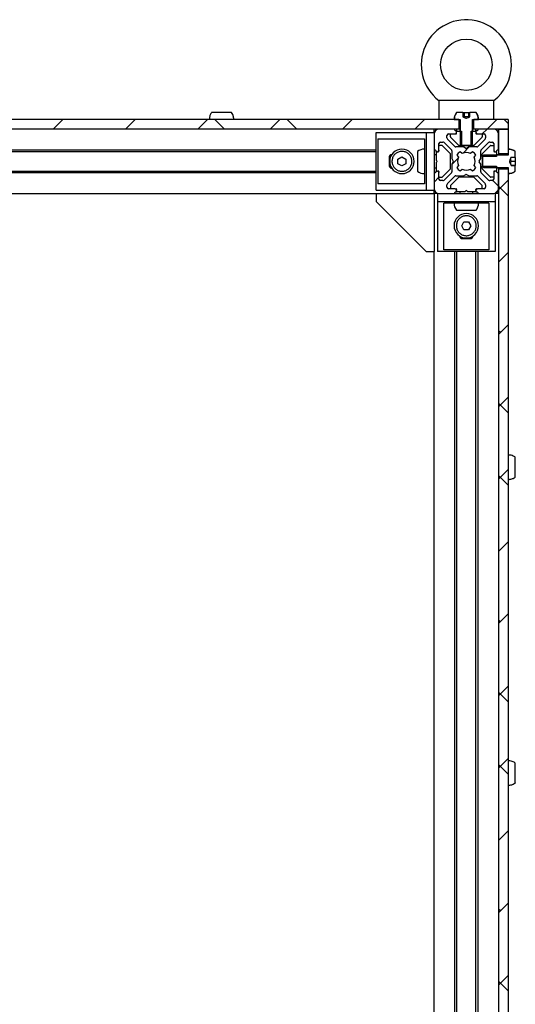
# Model space of a CAD drawing. Header units: millimetres. Extents: x 5 to 595, y 5 to 415.
# Tile 42 of 68: x 368 to 398, y 239 to 300. Entities that reach past the tile are written whole.
import ezdxf

# ---------------------------------------------------------------- set-up
doc = ezdxf.new("R2010")
doc.units = ezdxf.units.MM
doc.layers.add('TRAIT-FINS', color=9, linetype='Continuous')
doc.layers.add('TRAIT-FORT', color=4, linetype='Continuous', lineweight=25)
pattern_1 = [(45, (0, 0), (-13.4704, 13.4704), []), (45, (4.49, 2e-323), (-13.4704, 13.4704), []), (45, (8.98, 4e-323), (-13.4704, 13.4704), []), (45, (13.47, 6e-323), (-13.4704, 13.4704), [])]
pattern_2 = [(45, (0, 0), (-13.4704, 13.4704), []), (45, (4.49, 0), (-13.4704, 13.4704), []), (45, (8.98, 0), (-13.4704, 13.4704), []), (45, (13.47, 0), (-13.4704, 13.4704), [])]

msp = doc.modelspace()

# ---------------------------------------------------------------- hatches: boundary and pattern name
at = {"layer": 'TRAIT-FINS'}
h = msp.add_hatch(dxfattribs=at)
h.set_pattern_fill('DIN 201 acier et fonte', color=9, style=0, pattern_type=2)
h.set_pattern_definition(pattern_2)
edge = h.paths.add_edge_path(flags=0)
edge.add_line((395.0502, 294.0362), (395.0502, 294.3185))
edge.add_line((395.0502, 294.3185), (394.6587, 294.3185))
edge.add_spline(control_points=[(394.6587, 294.3185), (394.6511, 294.308), (394.6437, 294.2972), (394.6366, 294.2863), (394.591, 294.216), (394.5568, 294.1368), (394.537, 294.0553), (394.523, 293.9977), (394.5159, 293.9379), (394.5159, 293.8785)], knot_values=[0.0094528, 0.0094528, 0.0094528, 0.0094528, 0.0096477, 0.0096477, 0.0096477, 0.0109168, 0.0109168, 0.0109168, 0.011809, 0.011809, 0.011809, 0.011809], weights=[1, 1, 1, 1, 1, 1, 1, 1, 1, 1], degree=3, periodic=0)
edge.add_line((394.5159, 293.8785), (394.8861, 293.8785))
edge.add_line((394.8861, 293.8785), (394.8861, 292.3485))
edge.add_spline(control_points=[(394.8861, 292.3485), (394.9109, 292.325), (394.9358, 292.3017), (394.9609, 292.2785)], knot_values=[0.004857, 0.004857, 0.004857, 0.004857, 0.0053692, 0.0053692, 0.0053692, 0.0053692], weights=[1, 1, 1, 1], degree=3, periodic=0)
edge.add_line((394.9609, 292.2785), (395.5691, 292.2785))
edge.add_spline(control_points=[(395.5691, 292.2785), (395.5942, 292.3017), (395.6191, 292.325), (395.6439, 292.3485)], knot_values=[0.0090475, 0.0090475, 0.0090475, 0.0090475, 0.0095528, 0.0095528, 0.0095528, 0.0095528], weights=[1, 1, 1, 1], degree=3, periodic=0)
edge.add_line((395.6439, 292.3485), (395.6439, 293.8785))
edge.add_line((395.6439, 293.8785), (396.0141, 293.8785))
edge.add_spline(control_points=[(396.0141, 293.8785), (396.0141, 293.9294), (396.0088, 293.9806), (395.9985, 294.0305), (395.9815, 294.1126), (395.9501, 294.1929), (395.9068, 294.2647), (395.8958, 294.2832), (395.8839, 294.3011), (395.8712, 294.3185)], knot_values=[0, 0, 0, 0, 0.000764, 0.000764, 0.000764, 0.0020331, 0.0020331, 0.0020331, 0.0023559, 0.0023559, 0.0023559, 0.0023559], weights=[1, 1, 1, 1, 1, 1, 1, 1, 1, 1], degree=3, periodic=0)
edge.add_line((395.8712, 294.3185), (395.4796, 294.3185))
edge.add_line((395.4796, 294.3185), (395.4796, 294.0362))
edge.add_spline(control_points=[(395.4796, 294.0362), (395.4303, 294.0118), (395.3802, 293.9874), (395.3268, 293.974), (395.2986, 293.9669), (395.2687, 293.9641), (395.2398, 293.9673), (395.2058, 293.9711), (395.1728, 293.9821), (395.1411, 293.9948), (395.1102, 294.0072), (395.08, 294.0215), (395.0502, 294.0362)], knot_values=[0.0004059, 0.0004059, 0.0004059, 0.0004059, 0.0012302, 0.0012302, 0.0012302, 0.0016668, 0.0016668, 0.0016668, 0.0021766, 0.0021766, 0.0021766, 0.0026713, 0.0026713, 0.0026713, 0.0026713], weights=[1, 1, 1, 1, 1, 1, 1, 1, 1, 1, 1, 1, 1], degree=3, periodic=0)
h = msp.add_hatch(dxfattribs=at)
h.set_pattern_fill('ANSI38', color=9, angle=3e-322, style=0)
h.paths.add_polyline_path([(394.8024, 293.2785), (394.8024, 293.8785), (349.7275, 293.8785), (349.7275, 293.2785)], flags=0)
h = msp.add_hatch(dxfattribs=at)
h.set_pattern_fill('ANSI38', color=9, angle=3e-322, style=0)
h.paths.add_polyline_path([(397.865, 293.2785), (397.865, 293.8785), (395.7275, 293.8785), (395.7275, 293.2785)], flags=0)
h = msp.add_hatch(dxfattribs=at)
h.set_pattern_fill('ANSI38', color=9, angle=3e-322, style=0)
edge = h.paths.add_edge_path(flags=0)
edge.add_arc((394.595, 293.2185), 0.04, 180, 270, ccw=False)
edge.add_line((394.555, 293.2185), (394.555, 293.2385))
edge.add_arc((394.515, 293.2385), 0.04, 0, 90)
edge.add_line((394.515, 293.2785), (393.565, 293.2785))
edge.add_arc((393.565, 292.9785), 0.3, 90, 180)
edge.add_line((393.265, 292.9785), (393.265, 292.0285))
edge.add_arc((393.305, 292.0285), 0.04, 180, 270)
edge.add_line((393.305, 291.9885), (393.325, 291.9885))
edge.add_arc((393.325, 291.9485), 0.04, 0, 90, ccw=False)
edge.add_line((393.365, 291.9485), (393.365, 291.9185))
edge.add_arc((393.405, 291.9185), 0.04, 180, 270)
edge.add_line((393.405, 291.8785), (393.465, 291.8785))
edge.add_arc((393.465, 291.9785), 0.1, 270, 360)
edge.add_line((393.565, 291.9785), (393.565, 292.3785))
edge.add_arc((393.665, 292.3785), 0.1, 90, 180, ccw=False)
edge.add_line((393.665, 292.4785), (393.8114, 292.4785))
edge.add_arc((393.8114, 292.3785), 0.1, 45, 90, ccw=False)
edge.add_line((393.8821, 292.4492), (394.3357, 291.9957))
edge.add_arc((394.265, 291.925), 0.1, 0, 45, ccw=False)
edge.add_line((394.365, 291.925), (394.365, 291.4692))
edge.add_arc((394.405, 291.4692), 0.04, 180, 210.000001)
edge.add_line((394.3703, 291.4492), (394.4573, 291.2985))
edge.add_arc((394.4227, 291.2785), 0.04, -30.000001, 30.000001, ccw=False)
edge.add_line((394.4573, 291.2585), (394.3703, 291.1078))
edge.add_arc((394.405, 291.0878), 0.04, 149.999999, 180)
edge.add_line((394.365, 291.0878), (394.365, 290.6321))
edge.add_arc((394.265, 290.6321), 0.1, 315, 360, ccw=False)
edge.add_line((394.3357, 290.5614), (393.8821, 290.1078))
edge.add_arc((393.8114, 290.1785), 0.1, 270, 315, ccw=False)
edge.add_line((393.8114, 290.0785), (393.665, 290.0785))
edge.add_arc((393.665, 290.1785), 0.1, 180, 270, ccw=False)
edge.add_line((393.565, 290.1785), (393.565, 290.5785))
edge.add_arc((393.465, 290.5785), 0.1, 0, 90)
edge.add_line((393.465, 290.6785), (393.405, 290.6785))
edge.add_arc((393.405, 290.6385), 0.04, 90, 180)
edge.add_line((393.365, 290.6385), (393.365, 290.6085))
edge.add_arc((393.325, 290.6085), 0.04, 270, 360, ccw=False)
edge.add_line((393.325, 290.5685), (393.305, 290.5685))
edge.add_arc((393.305, 290.5285), 0.04, 90, 180)
edge.add_line((393.265, 290.5285), (393.265, 289.5785))
edge.add_arc((393.565, 289.5785), 0.3, 180, 270)
edge.add_line((393.565, 289.2785), (394.515, 289.2785))
edge.add_arc((394.515, 289.3185), 0.04, 270, 360)
edge.add_line((394.555, 289.3185), (394.555, 289.3385))
edge.add_arc((394.595, 289.3385), 0.04, 90, 180, ccw=False)
edge.add_line((394.595, 289.3785), (394.625, 289.3785))
edge.add_arc((394.625, 289.4185), 0.04, 270, 360)
edge.add_line((394.665, 289.4185), (394.665, 289.4785))
edge.add_arc((394.565, 289.4785), 0.1, 0, 90)
edge.add_line((394.565, 289.5785), (394.165, 289.5785))
edge.add_arc((394.165, 289.6785), 0.1, 180, 270, ccw=False)
edge.add_line((394.065, 289.6785), (394.065, 289.825))
edge.add_arc((394.165, 289.825), 0.1, 134.999997, 180, ccw=False)
edge.add_line((394.0943, 289.8957), (394.5478, 290.3492))
edge.add_arc((394.6185, 290.2785), 0.1, 90, 134.999997, ccw=False)
edge.add_line((394.6185, 290.3785), (395.0743, 290.3785))
edge.add_arc((395.0743, 290.4185), 0.04, 270, 299.999999)
edge.add_line((395.0943, 290.3839), (395.245, 290.4709))
edge.add_arc((395.265, 290.4362), 0.04, 60.000001, 119.999999, ccw=False)
edge.add_line((395.285, 290.4709), (395.4357, 290.3839))
edge.add_arc((395.4557, 290.4185), 0.04, 240.000001, 270)
edge.add_line((395.4557, 290.3785), (395.9114, 290.3785))
edge.add_arc((395.9114, 290.2785), 0.1, 45.000003, 90, ccw=False)
edge.add_line((395.9821, 290.3492), (396.4357, 289.8957))
edge.add_arc((396.365, 289.825), 0.1, 0, 45.000003, ccw=False)
edge.add_line((396.465, 289.825), (396.465, 289.6785))
edge.add_arc((396.365, 289.6785), 0.1, 270, 360, ccw=False)
edge.add_line((396.365, 289.5785), (395.965, 289.5785))
edge.add_arc((395.965, 289.4785), 0.1, 90, 180)
edge.add_line((395.865, 289.4785), (395.865, 289.4185))
edge.add_arc((395.905, 289.4185), 0.04, 180, 270)
edge.add_line((395.905, 289.3785), (395.935, 289.3785))
edge.add_arc((395.935, 289.3385), 0.04, 0, 90, ccw=False)
edge.add_line((395.975, 289.3385), (395.975, 289.3185))
edge.add_arc((396.015, 289.3185), 0.04, 180, 270)
edge.add_line((396.015, 289.2785), (396.965, 289.2785))
edge.add_arc((396.965, 289.5785), 0.3, 270, 360)
edge.add_line((397.265, 289.5785), (397.265, 290.5285))
edge.add_arc((397.225, 290.5285), 0.04, 0, 90)
edge.add_line((397.225, 290.5685), (397.205, 290.5685))
edge.add_arc((397.205, 290.6085), 0.04, 180, 270, ccw=False)
edge.add_line((397.165, 290.6085), (397.165, 290.6385))
edge.add_arc((397.125, 290.6385), 0.04, 0, 90)
edge.add_line((397.125, 290.6785), (397.065, 290.6785))
edge.add_arc((397.065, 290.5785), 0.1, 90, 180)
edge.add_line((396.965, 290.5785), (396.965, 290.1785))
edge.add_arc((396.865, 290.1785), 0.1, 270, 360, ccw=False)
edge.add_line((396.865, 290.0785), (396.7185, 290.0785))
edge.add_arc((396.7185, 290.1785), 0.1, 225, 270, ccw=False)
edge.add_line((396.6478, 290.1078), (396.1943, 290.5614))
edge.add_arc((396.265, 290.6321), 0.1, 180, 225, ccw=False)
edge.add_line((396.165, 290.6321), (396.165, 291.0878))
edge.add_arc((396.125, 291.0878), 0.04, 0, 30.000001)
edge.add_line((396.1596, 291.1078), (396.0726, 291.2585))
edge.add_arc((396.1072, 291.2785), 0.04, 149.999999, 210.000001, ccw=False)
edge.add_line((396.0726, 291.2985), (396.1596, 291.4492))
edge.add_arc((396.125, 291.4692), 0.04, 329.999999, 360)
edge.add_line((396.165, 291.4692), (396.165, 291.925))
edge.add_arc((396.265, 291.925), 0.1, 135, 180, ccw=False)
edge.add_line((396.1943, 291.9957), (396.6478, 292.4492))
edge.add_arc((396.7185, 292.3785), 0.1, 90, 135, ccw=False)
edge.add_line((396.7185, 292.4785), (396.865, 292.4785))
edge.add_arc((396.865, 292.3785), 0.1, 0, 90, ccw=False)
edge.add_line((396.965, 292.3785), (396.965, 291.9785))
edge.add_arc((397.065, 291.9785), 0.1, 180, 270)
edge.add_line((397.065, 291.8785), (397.125, 291.8785))
edge.add_arc((397.125, 291.9185), 0.04, 270, 360)
edge.add_line((397.165, 291.9185), (397.165, 291.9485))
edge.add_arc((397.205, 291.9485), 0.04, 90, 180, ccw=False)
edge.add_line((397.205, 291.9885), (397.225, 291.9885))
edge.add_arc((397.225, 292.0285), 0.04, 270, 360)
edge.add_line((397.265, 292.0285), (397.265, 292.9785))
edge.add_arc((396.965, 292.9785), 0.3, 0, 90)
edge.add_line((396.965, 293.2785), (396.015, 293.2785))
edge.add_arc((396.015, 293.2385), 0.04, 90, 180)
edge.add_line((395.975, 293.2385), (395.975, 293.2185))
edge.add_arc((395.935, 293.2185), 0.04, 270, 360, ccw=False)
edge.add_line((395.935, 293.1785), (395.905, 293.1785))
edge.add_arc((395.905, 293.1385), 0.04, 90, 180)
edge.add_line((395.865, 293.1385), (395.865, 293.0785))
edge.add_arc((395.965, 293.0785), 0.1, 180, 270)
edge.add_line((395.965, 292.9785), (396.365, 292.9785))
edge.add_arc((396.365, 292.8785), 0.1, 0, 90, ccw=False)
edge.add_line((396.465, 292.8785), (396.465, 292.7321))
edge.add_arc((396.365, 292.7321), 0.1, 314.999997, 360, ccw=False)
edge.add_line((396.4357, 292.6614), (395.9821, 292.2078))
edge.add_arc((395.9114, 292.2785), 0.1, 270, 314.999997, ccw=False)
edge.add_line((395.9114, 292.1785), (395.4557, 292.1785))
edge.add_arc((395.4557, 292.1385), 0.04, 90, 119.999999)
edge.add_line((395.4357, 292.1732), (395.285, 292.0861))
edge.add_arc((395.265, 292.1208), 0.04, 240.000001, 299.999999, ccw=False)
edge.add_line((395.245, 292.0861), (395.0943, 292.1732))
edge.add_arc((395.0743, 292.1385), 0.04, 60.000001, 90)
edge.add_line((395.0743, 292.1785), (394.6185, 292.1785))
edge.add_arc((394.6185, 292.2785), 0.1, 225.000003, 270, ccw=False)
edge.add_line((394.5478, 292.2078), (394.0943, 292.6614))
edge.add_arc((394.165, 292.7321), 0.1, 180, 225.000003, ccw=False)
edge.add_line((394.065, 292.7321), (394.065, 292.8785))
edge.add_arc((394.165, 292.8785), 0.1, 90, 180, ccw=False)
edge.add_line((394.165, 292.9785), (394.565, 292.9785))
edge.add_arc((394.565, 293.0785), 0.1, 270, 360)
edge.add_line((394.665, 293.0785), (394.665, 293.1385))
edge.add_arc((394.625, 293.1385), 0.04, 0, 90)
edge.add_line((394.625, 293.1785), (394.595, 293.1785))
edge = h.paths.add_edge_path(flags=0)
edge.add_arc((395.265, 291.2785), 0.55, 242.77268, 297.22732, ccw=False)
edge.add_line((395.0133, 290.7895), (394.8822, 290.6806))
edge.add_arc((395.265, 291.2785), 0.71, 212.55044, 237.373622, ccw=False)
edge.add_line((394.6665, 290.8965), (394.7759, 291.0269))
edge.add_arc((395.265, 291.2785), 0.55, 152.772682, 207.227318, ccw=False)
edge.add_line((394.7759, 291.5301), (394.6665, 291.6605))
edge.add_arc((395.265, 291.2785), 0.71, 122.626378, 147.44956, ccw=False)
edge.add_line((394.8822, 291.8764), (395.0133, 291.7676))
edge.add_arc((395.265, 291.2785), 0.55, 62.77268, 117.22732, ccw=False)
edge.add_line((395.5166, 291.7676), (395.6477, 291.8764))
edge.add_arc((395.265, 291.2785), 0.71, 32.55044, 57.373622, ccw=False)
edge.add_line((395.8634, 291.6605), (395.754, 291.5301))
edge.add_arc((395.265, 291.2785), 0.55, -27.227318, 27.227318, ccw=False)
edge.add_line((395.754, 291.0269), (395.8634, 290.8965))
edge.add_arc((395.265, 291.2785), 0.71, 302.626378, 327.44956, ccw=False)
edge.add_line((395.6477, 290.6806), (395.5166, 290.7895))
h = msp.add_hatch(dxfattribs=at)
h.set_pattern_fill('DIN 201 acier et fonte', color=9, style=0, pattern_type=2)
h.set_pattern_definition(pattern_1)
edge = h.paths.add_edge_path(flags=0)
edge.add_line((394.625, 292.9785), (394.325, 292.9785))
edge.add_arc((394.325, 292.9385), 0.04, 90, 180)
edge.add_line((394.285, 292.9385), (394.285, 292.7951))
edge.add_arc((394.325, 292.7951), 0.04, 180, 225)
edge.add_line((394.2967, 292.7668), (394.7933, 292.2702))
edge.add_arc((394.8215, 292.2985), 0.04, 225, 270)
edge.add_line((394.8215, 292.2585), (394.9609, 292.2585))
edge.add_line((394.9609, 292.2585), (394.9609, 293.1585))
edge.add_line((394.9609, 293.1585), (394.705, 293.1585))
edge.add_arc((394.705, 293.1185), 0.04, 90, 180)
edge.add_line((394.665, 293.1185), (394.665, 293.0185))
edge.add_arc((394.625, 293.0185), 0.04, 270, 360, ccw=False)
h = msp.add_hatch(dxfattribs=at)
h.set_pattern_fill('DIN 201 acier et fonte', color=9, style=0, pattern_type=2)
h.set_pattern_definition(pattern_1)
edge = h.paths.add_edge_path(flags=0)
edge.add_line((396.205, 292.9785), (395.905, 292.9785))
edge.add_arc((395.905, 293.0185), 0.04, 180, 270, ccw=False)
edge.add_line((395.865, 293.0185), (395.865, 293.1185))
edge.add_arc((395.825, 293.1185), 0.04, 0, 90)
edge.add_line((395.825, 293.1585), (395.5691, 293.1585))
edge.add_line((395.5691, 293.1585), (395.5691, 292.2585))
edge.add_line((395.5691, 292.2585), (395.7084, 292.2585))
edge.add_arc((395.7084, 292.2985), 0.04, 270, 315)
edge.add_line((395.7367, 292.2702), (396.2333, 292.7668))
edge.add_arc((396.205, 292.7951), 0.04, 315, 360)
edge.add_line((396.245, 292.7951), (396.245, 292.9385))
edge.add_arc((396.205, 292.9385), 0.04, 0, 90)
h = msp.add_hatch(dxfattribs=at)
h.set_pattern_fill('ANSI38', color=9, angle=3e-322, style=0)
h.paths.add_polyline_path([(397.865, 293.2785), (397.265, 293.2785), (397.265, 291.7411), (397.865, 291.7411)], flags=0)
h = msp.add_hatch(dxfattribs=at)
h.set_pattern_fill('DIN 201 acier et fonte', color=9, style=0, pattern_type=2)
h.set_pattern_definition(pattern_1)
edge = h.paths.add_edge_path(flags=0)
edge.add_line((396.965, 291.9185), (396.965, 292.2185))
edge.add_arc((396.925, 292.2185), 0.04, 0, 90)
edge.add_line((396.925, 292.2585), (396.7815, 292.2585))
edge.add_arc((396.7815, 292.2185), 0.04, 90, 135)
edge.add_line((396.7533, 292.2468), (396.2567, 291.7502))
edge.add_arc((396.285, 291.7219), 0.04, 135, 180)
edge.add_line((396.245, 291.7219), (396.245, 291.5826))
edge.add_line((396.245, 291.5826), (397.145, 291.5826))
edge.add_line((397.145, 291.5826), (397.145, 291.8385))
edge.add_arc((397.105, 291.8385), 0.04, 0, 90)
edge.add_line((397.105, 291.8785), (397.005, 291.8785))
edge.add_arc((397.005, 291.9185), 0.04, 180, 270, ccw=False)
h = msp.add_hatch(dxfattribs=at)
h.set_pattern_fill('DIN 201 acier et fonte', color=9, style=0, pattern_type=2)
h.set_pattern_definition(pattern_2)
edge = h.paths.add_edge_path(flags=0)
edge.add_spline(control_points=[(398.045, 291.0199), (398.0161, 291.0756), (397.9871, 291.1319), (397.9677, 291.1916), (397.9579, 291.2218), (397.9514, 291.2538), (397.9524, 291.2855), (397.9534, 291.3169), (397.9614, 291.348), (397.9719, 291.3776), (397.9893, 291.427), (398.0128, 291.4742), (398.0366, 291.5209)], knot_values=[0.0000002, 0.0000002, 0.0000002, 0.0000002, 0.0009419, 0.0009419, 0.0009419, 0.0014202, 0.0014202, 0.0014202, 0.0018922, 0.0018922, 0.0018922, 0.002676, 0.002676, 0.002676, 0.002676], weights=[1, 1, 1, 1, 1, 1, 1, 1, 1, 1, 1, 1, 1], degree=3, periodic=0)
edge.add_line((398.0366, 291.5209), (398.305, 291.5209))
edge.add_line((398.305, 291.5209), (398.305, 291.8848))
edge.add_spline(control_points=[(398.305, 291.8848), (398.2676, 291.9119), (398.2276, 291.9356), (398.1858, 291.9554), (398.1101, 291.9913), (398.0271, 292.0147), (397.9437, 292.0235), (397.9176, 292.0262), (397.8912, 292.0276), (397.865, 292.0276)], knot_values=[0.0093707, 0.0093707, 0.0093707, 0.0093707, 0.0100612, 0.0100612, 0.0100612, 0.0113188, 0.0113188, 0.0113188, 0.0117079, 0.0117079, 0.0117079, 0.0117079], weights=[1, 1, 1, 1, 1, 1, 1, 1, 1, 1], degree=3, periodic=0)
edge.add_line((397.865, 292.0276), (397.865, 291.6574))
edge.add_line((397.865, 291.6574), (396.335, 291.6574))
edge.add_spline(control_points=[(396.335, 291.6574), (396.3115, 291.6326), (396.2881, 291.6077), (396.265, 291.5826)], knot_values=[0.004857, 0.004857, 0.004857, 0.004857, 0.0053692, 0.0053692, 0.0053692, 0.0053692], weights=[1, 1, 1, 1], degree=3, periodic=0)
edge.add_line((396.265, 291.5826), (396.265, 290.9744))
edge.add_spline(control_points=[(396.265, 290.9744), (396.2881, 290.9493), (396.3115, 290.9244), (396.335, 290.8996)], knot_values=[0.0090475, 0.0090475, 0.0090475, 0.0090475, 0.0095528, 0.0095528, 0.0095528, 0.0095528], weights=[1, 1, 1, 1], degree=3, periodic=0)
edge.add_line((396.335, 290.8996), (397.865, 290.8996))
edge.add_line((397.865, 290.8996), (397.865, 290.5294))
edge.add_spline(control_points=[(397.865, 290.5294), (397.9488, 290.5294), (398.0338, 290.5439), (398.1129, 290.5716), (398.1811, 290.5955), (398.2465, 290.6298), (398.305, 290.6722)], knot_values=[0, 0, 0, 0, 0.0012576, 0.0012576, 0.0012576, 0.0023413, 0.0023413, 0.0023413, 0.0023413], weights=[1, 1, 1, 1, 1, 1, 1], degree=3, periodic=0)
edge.add_line((398.305, 290.6722), (398.305, 291.0199))
edge.add_line((398.305, 291.0199), (398.045, 291.0199))
h = msp.add_hatch(dxfattribs=at)
h.set_pattern_fill('DIN 201 acier et fonte', color=9, style=0, pattern_type=2)
h.set_pattern_definition(pattern_1)
edge = h.paths.add_edge_path(flags=0)
edge.add_line((396.965, 290.3385), (396.965, 290.6385))
edge.add_arc((397.005, 290.6385), 0.04, 90, 180, ccw=False)
edge.add_line((397.005, 290.6785), (397.105, 290.6785))
edge.add_arc((397.105, 290.7185), 0.04, 270, 360)
edge.add_line((397.145, 290.7185), (397.145, 290.9744))
edge.add_line((397.145, 290.9744), (396.245, 290.9744))
edge.add_line((396.245, 290.9744), (396.245, 290.8351))
edge.add_arc((396.285, 290.8351), 0.04, 180, 225)
edge.add_line((396.2567, 290.8068), (396.7533, 290.3102))
edge.add_arc((396.7815, 290.3385), 0.04, 225, 270)
edge.add_line((396.7815, 290.2985), (396.925, 290.2985))
edge.add_arc((396.925, 290.3385), 0.04, 270, 360)
h = msp.add_hatch(dxfattribs=at)
h.set_pattern_fill('ANSI38', color=9, angle=3e-322, style=0)
h.paths.add_polyline_path([(397.265, 195.7411), (397.865, 195.7411), (397.865, 290.8159), (397.265, 290.8159)], flags=0)

# ---------------------------------------------------------------- linework, layer by layer
at = {"layer": 'TRAIT-FORT', "color": 4, "linetype": 'Continuous', "lineweight": 25}
for p, q in [((393.565, 295.0563), (393.565, 293.8785)), ((393.5736, 295.0785), (396.9563, 295.0785)), ((396.9563, 295.0785), (396.964, 295.0563)), ((396.965, 293.8785), (396.965, 295.0563)), ((395.0502, 294.3185), (394.6587, 294.3185)), ((395.0502, 294.3185), (395.0502, 294.0362)), ((395.0502, 294.3185), (395.1241, 294.3185)), ((395.1241, 294.3185), (395.1241, 294.0585)), ((395.1241, 294.3185), (395.4127, 294.3185)), ((395.4127, 294.0585), (395.4127, 294.3185)), ((395.4127, 294.3185), (395.4796, 294.3185)), ((395.4796, 294.0362), (395.4796, 294.3185)), ((395.8712, 294.3185), (395.4796, 294.3185)), ((394.8024, 293.8785), (349.7275, 293.8785)), ((394.5159, 293.8785), (394.8861, 293.8785)), ((394.8024, 293.8785), (394.8024, 293.2785)), ((394.865, 293.8785), (394.865, 293.1585)), ((394.8861, 293.8785), (394.8861, 292.3485)), ((395.6439, 293.8785), (396.0141, 293.8785)), ((395.6439, 292.3485), (395.6439, 293.8785)), ((395.665, 293.1585), (395.665, 293.8785)), ((395.7275, 293.2785), (395.7275, 293.8785)), ((397.865, 293.8785), (395.7275, 293.8785)), ((397.865, 293.8785), (397.865, 293.2785)), ((394.8024, 293.2785), (349.7275, 293.2785)), ((389.665, 289.4785), (389.665, 293.0785)), ((389.665, 293.0785), (392.763, 293.0785)), ((392.763, 293.0785), (392.763, 289.4785)), ((392.763, 293.0785), (393.265, 293.0785)), ((393.265, 293.0785), (393.265, 293.2785)), ((394.515, 293.2785), (393.565, 293.2785)), ((394.555, 293.2185), (394.555, 293.2385)), ((394.625, 293.1785), (394.595, 293.1785)), ((394.665, 293.2785), (394.665, 293.1385)), ((394.665, 293.0785), (394.665, 293.1385)), ((394.665, 293.0185), (394.665, 293.1185)), ((394.705, 293.1585), (394.9609, 293.1585)), ((394.865, 293.2785), (394.8024, 293.2785)), ((394.9609, 293.1585), (394.9609, 292.2585)), ((395.5691, 292.2585), (395.5691, 293.1585)), ((395.5691, 293.1585), (395.825, 293.1585)), ((395.7275, 293.2785), (395.665, 293.2785)), ((397.865, 293.2785), (395.7275, 293.2785)), ((395.865, 293.1385), (395.865, 293.2785)), ((395.865, 293.1385), (395.865, 293.0785)), ((395.865, 293.1185), (395.865, 293.0185)), ((395.935, 293.1785), (395.905, 293.1785)), ((395.975, 293.2385), (395.975, 293.2185)), ((396.965, 293.2785), (396.015, 293.2785)), ((397.265, 293.2785), (397.865, 293.2785)), ((397.265, 293.2785), (397.265, 291.7411)), ((397.865, 293.2785), (397.865, 291.7411)), ((389.763, 292.6785), (392.665, 292.6785)), ((389.763, 292.6785), (389.763, 289.8785)), ((392.665, 292.6785), (392.665, 289.8785)), ((393.265, 292.9785), (393.265, 292.0285)), ((393.565, 291.9785), (393.565, 292.3785)), ((393.665, 292.4785), (393.8114, 292.4785)), ((393.8821, 292.4492), (394.3357, 291.9957)), ((394.065, 292.7321), (394.065, 292.8785)), ((394.5478, 292.2078), (394.0943, 292.6614)), ((394.165, 292.9785), (394.565, 292.9785)), ((394.285, 292.7951), (394.285, 292.9385)), ((394.7933, 292.2702), (394.2967, 292.7668)), ((394.325, 292.9785), (394.625, 292.9785)), ((396.2333, 292.7668), (395.7367, 292.2702)), ((395.905, 292.9785), (396.205, 292.9785)), ((395.965, 292.9785), (396.365, 292.9785)), ((396.4357, 292.6614), (395.9821, 292.2078)), ((396.1943, 291.9957), (396.6478, 292.4492)), ((396.245, 292.9385), (396.245, 292.7951)), ((396.465, 292.8785), (396.465, 292.7321)), ((396.7185, 292.4785), (396.865, 292.4785)), ((396.965, 292.3785), (396.965, 291.9785)), ((397.265, 292.0285), (397.265, 292.9785)), ((354.865, 291.9885), (389.665, 291.9885)), ((389.665, 291.8785), (354.865, 291.8785)), ((393.265, 292.0285), (393.265, 290.5285)), ((393.305, 291.9885), (393.325, 291.9885)), ((393.365, 291.9485), (393.365, 291.9185)), ((393.385, 291.8385), (393.385, 291.3751)), ((393.405, 291.8785), (393.465, 291.8785)), ((393.525, 291.8785), (393.465, 291.8785)), ((393.565, 291.9785), (393.565, 291.9185)), ((393.7484, 292.2585), (393.605, 292.2585)), ((394.2733, 291.7502), (393.7767, 292.2468)), ((394.365, 291.925), (394.365, 291.4692)), ((395.0743, 292.1785), (394.6185, 292.1785)), ((394.9609, 292.2585), (394.8215, 292.2585)), ((395.0133, 291.7676), (394.8822, 291.8764)), ((394.8861, 292.3485), (394.9609, 292.2785)), ((394.9609, 292.2785), (395.5691, 292.2785)), ((394.9609, 292.2585), (395.5691, 292.2585)), ((395.245, 292.0861), (395.0943, 292.1732)), ((395.4357, 292.1732), (395.285, 292.0861)), ((395.9114, 292.1785), (395.4557, 292.1785)), ((395.6477, 291.8764), (395.5166, 291.7676)), ((395.5691, 292.2785), (395.6439, 292.3485)), ((395.7084, 292.2585), (395.5691, 292.2585)), ((396.165, 291.4692), (396.165, 291.925)), ((396.2567, 291.7502), (396.7533, 292.2468)), ((396.7815, 292.2585), (396.925, 292.2585)), ((396.965, 292.2185), (396.965, 291.9185)), ((397.005, 291.8785), (397.105, 291.8785)), ((397.065, 291.8785), (397.125, 291.8785)), ((397.145, 291.8385), (397.145, 291.5826)), ((397.165, 291.9185), (397.165, 291.9485)), ((397.205, 291.9885), (397.225, 291.9885)), ((397.865, 292.0276), (397.865, 291.6574)), ((398.305, 291.8848), (398.305, 291.8948)), ((398.305, 291.5209), (398.305, 291.8848)), ((390.465, 291.5085), (390.465, 291.0485)), ((391.015, 291.4228), (391.265, 291.5672)), ((391.015, 291.1342), (391.015, 291.4228)), ((391.265, 291.5672), (391.515, 291.4228)), ((391.515, 291.4228), (391.515, 291.1342)), ((393.385, 291.6785), (393.265, 291.6785)), ((393.385, 291.1819), (393.385, 290.7185)), ((393.3967, 291.3468), (393.4367, 291.3068)), ((393.4367, 291.2502), (393.3967, 291.2102)), ((394.285, 290.8351), (394.285, 291.7219)), ((394.3703, 291.4492), (394.4573, 291.2985)), ((394.4573, 291.2585), (394.3703, 291.1078)), ((394.6665, 291.6605), (394.7759, 291.5301)), ((395.754, 291.5301), (395.8634, 291.6605)), ((396.0726, 291.2985), (396.1596, 291.4492)), ((396.1596, 291.1078), (396.0726, 291.2585)), ((396.245, 291.5826), (396.245, 291.7219)), ((397.145, 291.5826), (396.245, 291.5826)), ((396.245, 291.5826), (396.245, 290.9744)), ((396.335, 291.6574), (396.265, 291.5826)), ((396.265, 291.5826), (396.265, 290.9744)), ((397.865, 291.6574), (396.335, 291.6574)), ((397.865, 291.6785), (397.145, 291.6785)), ((397.865, 291.7411), (397.265, 291.7411)), ((397.265, 291.7411), (397.265, 291.6785)), ((398.305, 291.5209), (398.0366, 291.5209)), ((398.045, 291.2968), (398.305, 291.2968)), ((398.305, 291.5209), (398.305, 291.2968)), ((398.305, 291.2968), (398.305, 291.0382)), ((354.865, 290.6785), (389.665, 290.6785)), ((389.665, 290.5685), (354.865, 290.5685)), ((391.265, 290.9898), (391.015, 291.1342)), ((391.515, 291.1342), (391.265, 290.9898)), ((393.265, 290.8785), (393.385, 290.8785)), ((393.325, 290.5685), (393.305, 290.5685)), ((393.365, 290.6385), (393.365, 290.6085)), ((393.465, 290.6785), (393.405, 290.6785)), ((393.465, 290.6785), (393.525, 290.6785)), ((393.565, 290.6385), (393.565, 290.5785)), ((393.565, 290.1785), (393.565, 290.5785)), ((393.7767, 290.3102), (394.2733, 290.8068)), ((394.3357, 290.5614), (393.8821, 290.1078)), ((394.365, 291.0878), (394.365, 290.6321)), ((394.7759, 291.0269), (394.6665, 290.8965)), ((394.8822, 290.6806), (395.0133, 290.7895)), ((395.5166, 290.7895), (395.6477, 290.6806)), ((395.8634, 290.8965), (395.754, 291.0269)), ((396.165, 290.6321), (396.165, 291.0878)), ((396.6478, 290.1078), (396.1943, 290.5614)), ((396.245, 290.9744), (397.145, 290.9744)), ((396.245, 290.8351), (396.245, 290.9744)), ((396.7533, 290.3102), (396.2567, 290.8068)), ((396.265, 290.9744), (396.335, 290.8996)), ((396.335, 290.8996), (397.865, 290.8996)), ((396.965, 290.6385), (396.965, 290.3385)), ((396.965, 290.5785), (396.965, 290.1785)), ((397.105, 290.6785), (397.005, 290.6785)), ((397.125, 290.6785), (397.065, 290.6785)), ((397.145, 290.9744), (397.145, 290.7185)), ((397.145, 290.8785), (397.865, 290.8785)), ((397.165, 290.6085), (397.165, 290.6385)), ((397.225, 290.5685), (397.205, 290.5685)), ((397.265, 290.8785), (397.265, 290.8159)), ((397.265, 290.8159), (397.865, 290.8159)), ((397.265, 290.8159), (397.265, 195.7411)), ((397.865, 290.8996), (397.865, 290.5294)), ((397.865, 290.8159), (397.865, 195.7411)), ((398.0379, 291.0355), (398.045, 291.0382)), ((398.045, 291.0382), (398.305, 291.0382)), ((398.045, 291.0199), (398.305, 291.0199)), ((398.305, 291.0382), (398.305, 291.0199)), ((398.305, 290.6722), (398.305, 291.0199)), ((393.265, 290.5285), (393.265, 289.5785)), ((393.605, 290.2985), (393.7484, 290.2985)), ((393.8114, 290.0785), (393.665, 290.0785)), ((394.0943, 289.8957), (394.5478, 290.3492)), ((394.7933, 290.2868), (394.2967, 289.7902)), ((394.6185, 290.3785), (395.0743, 290.3785)), ((395.7084, 290.2985), (394.8215, 290.2985)), ((395.0943, 290.3839), (395.245, 290.4709)), ((395.285, 290.4709), (395.4357, 290.3839)), ((395.4557, 290.3785), (395.9114, 290.3785)), ((396.2333, 289.7902), (395.7367, 290.2868)), ((395.9821, 290.3492), (396.4357, 289.8957)), ((396.865, 290.0785), (396.7185, 290.0785)), ((396.925, 290.2985), (396.7815, 290.2985)), ((397.265, 289.5785), (397.265, 290.5285)), ((389.665, 289.4785), (392.763, 289.4785)), ((392.665, 289.8785), (389.763, 289.8785)), ((392.763, 289.4785), (393.265, 289.4785)), ((393.265, 289.2785), (393.265, 289.4785)), ((394.065, 289.6785), (394.065, 289.825)), ((394.565, 289.5785), (394.165, 289.5785)), ((394.285, 289.7619), (394.285, 289.6185)), ((394.555, 289.3185), (394.555, 289.3385)), ((394.565, 289.5785), (394.625, 289.5785)), ((394.595, 289.3785), (394.625, 289.3785)), ((394.665, 289.5385), (394.665, 289.4785)), ((394.665, 289.4185), (394.665, 289.4785)), ((394.705, 289.3985), (395.1684, 289.3985)), ((394.865, 289.3985), (394.865, 289.2785)), ((395.1967, 289.4102), (395.2367, 289.4502)), ((395.2933, 289.4502), (395.3333, 289.4102)), ((395.3615, 289.3985), (395.825, 289.3985)), ((395.665, 289.2785), (395.665, 289.3985)), ((395.865, 289.4785), (395.865, 289.5385)), ((395.865, 289.4785), (395.865, 289.4185)), ((395.905, 289.5785), (395.965, 289.5785)), ((395.905, 289.3785), (395.935, 289.3785)), ((396.365, 289.5785), (395.965, 289.5785)), ((395.975, 289.3385), (395.975, 289.3185)), ((396.245, 289.6185), (396.245, 289.7619)), ((396.465, 289.825), (396.465, 289.6785)), ((354.865, 289.2785), (389.665, 289.2785)), ((389.665, 289.2785), (389.665, 288.7765)), ((389.665, 289.2785), (393.265, 289.2785)), ((389.665, 288.7765), (392.763, 285.6785)), ((393.265, 289.2785), (393.265, 285.6785)), ((393.465, 289.2785), (393.265, 289.2785)), ((393.465, 289.2785), (393.465, 288.7765)), ((393.465, 288.7765), (397.065, 288.7765)), ((393.465, 288.7765), (393.465, 285.6785)), ((393.565, 289.2785), (394.515, 289.2785)), ((394.515, 289.2785), (396.015, 289.2785)), ((396.015, 289.2785), (396.965, 289.2785)), ((397.065, 289.2785), (397.065, 288.7765)), ((397.265, 289.2785), (397.065, 289.2785)), ((397.065, 288.7765), (397.065, 285.6785)), ((396.665, 288.6785), (393.865, 288.6785)), ((393.865, 285.7765), (393.865, 288.6785)), ((396.665, 288.6785), (396.665, 285.7765)), ((394.9763, 287.2785), (395.1206, 287.5285)), ((395.1206, 287.5285), (395.4093, 287.5285)), ((395.4093, 287.5285), (395.5536, 287.2785)), ((395.1206, 287.0285), (394.9763, 287.2785)), ((395.4093, 287.0285), (395.1206, 287.0285)), ((395.5536, 287.2785), (395.4093, 287.0285)), ((395.035, 286.4785), (395.495, 286.4785)), ((392.763, 285.6785), (393.265, 285.6785)), ((393.265, 200.8785), (393.265, 285.6785)), ((397.065, 285.6785), (393.465, 285.6785)), ((396.665, 285.7765), (393.865, 285.7765)), ((394.555, 200.8785), (394.555, 285.6785)), ((394.665, 285.6785), (394.665, 200.8785)), ((395.865, 200.8785), (395.865, 285.6785)), ((395.975, 285.6785), (395.975, 200.8785))]:
    msp.add_line(p, q, dxfattribs=at)
msp.add_circle((395.265, 297.2785), 1.6, dxfattribs=at)
for centre, radius, start, end in [((395.265, 297.2785), 2.8, 0, 232.605035), ((395.265, 297.2785), 2.8, 307.400278, 0), ((393.565, 292.9785), 0.3, 90, 180), ((394.515, 293.2385), 0.04, 0, 90), ((394.595, 293.2185), 0.04, 180, 270), ((394.565, 293.0785), 0.1, 270, 0), ((394.625, 293.1385), 0.04, 0, 90), ((394.625, 293.0185), 0.04, 270, 0), ((394.705, 293.1185), 0.04, 90, 180), ((395.825, 293.1185), 0.04, 0, 90), ((395.905, 293.1385), 0.04, 90, 180), ((395.965, 293.0785), 0.1, 180, 270), ((395.905, 293.0185), 0.04, 180, 270), ((395.935, 293.2185), 0.04, 270, 0), ((396.015, 293.2385), 0.04, 90, 180), ((396.965, 292.9785), 0.3, 0, 90), ((393.665, 292.3785), 0.1, 90, 180), ((393.8114, 292.3785), 0.1, 45, 90), ((394.165, 292.8785), 0.1, 90, 180), ((394.165, 292.7321), 0.1, 180, 225.000003), ((394.325, 292.9385), 0.04, 90, 180), ((394.325, 292.7951), 0.04, 180, 225), ((396.205, 292.9385), 0.04, 0, 90), ((396.205, 292.7951), 0.04, 315, 0), ((396.365, 292.8785), 0.1, 0, 90), ((396.365, 292.7321), 0.1, 314.999997, 0), ((396.7185, 292.3785), 0.1, 90, 135), ((396.865, 292.3785), 0.1, 0, 90), ((391.265, 291.2785), 0.76, 90, 270), ((391.265, 291.2785), 0.76, 270, 90), ((392.665, 291.2785), 0.76, 90, 125.398024), ((393.305, 292.0285), 0.04, 180, 270), ((393.325, 291.9485), 0.04, 0, 90), ((393.405, 291.9185), 0.04, 180, 270), ((393.425, 291.8385), 0.04, 90, 180), ((393.465, 291.9785), 0.1, 270, 0), ((393.525, 291.9185), 0.04, 270, 0), ((393.605, 292.2185), 0.04, 90, 180), ((393.7484, 292.2185), 0.04, 45, 90), ((394.265, 291.925), 0.1, 0, 45), ((394.6185, 292.2785), 0.1, 225.000003, 270), ((395.265, 291.2785), 0.71, 122.626378, 147.44956), ((394.8215, 292.2985), 0.04, 225, 270), ((395.265, 291.2785), 0.55, 62.77268, 117.22732), ((395.0743, 292.1385), 0.04, 60.000001, 90), ((395.265, 292.1208), 0.04, 240.000001, 299.999999), ((395.4557, 292.1385), 0.04, 90, 119.999999), ((395.265, 291.2785), 0.71, 32.55044, 57.373622), ((395.7084, 292.2985), 0.04, 270, 315), ((395.9114, 292.2785), 0.1, 270, 314.999997), ((396.265, 291.925), 0.1, 135, 180), ((396.7815, 292.2185), 0.04, 90, 135), ((396.925, 292.2185), 0.04, 0, 90), ((397.065, 291.9785), 0.1, 180, 270), ((397.005, 291.9185), 0.04, 180, 270), ((397.105, 291.8385), 0.04, 0, 90), ((397.125, 291.9185), 0.04, 270, 0), ((397.205, 291.9485), 0.04, 90, 180), ((397.225, 292.0285), 0.04, 270, 0), ((390.665, 291.5085), 0.2, 90, 180), ((393.425, 291.3751), 0.04, 180, 225), ((393.425, 291.1819), 0.04, 135, 180), ((393.4084, 291.2785), 0.04, 315, 45), ((394.245, 291.7219), 0.04, 0, 45), ((394.405, 291.4692), 0.04, 180, 210.000001), ((394.4227, 291.2785), 0.04, 329.999999, 30.000001), ((395.265, 291.2785), 0.55, 152.772682, 207.227318), ((395.265, 291.2785), 0.55, 332.772682, 27.227318), ((396.1072, 291.2785), 0.04, 149.999999, 210.000001), ((396.125, 291.4692), 0.04, 329.999999, 0), ((396.285, 291.7219), 0.04, 135, 180), ((390.665, 291.0485), 0.2, 180, 270), ((392.665, 291.2785), 0.76, 234.596357, 270), ((393.305, 290.5285), 0.04, 90, 180), ((393.325, 290.6085), 0.04, 270, 0), ((393.405, 290.6385), 0.04, 90, 180), ((393.425, 290.7185), 0.04, 180, 270), ((393.465, 290.5785), 0.1, 0, 90), ((393.525, 290.6385), 0.04, 0, 90), ((394.245, 290.8351), 0.04, 315, 0), ((394.265, 290.6321), 0.1, 315, 0), ((394.405, 291.0878), 0.04, 149.999999, 180), ((395.265, 291.2785), 0.71, 212.55044, 237.373622), ((395.265, 291.2785), 0.55, 242.77268, 297.22732), ((395.265, 291.2785), 0.71, 302.626378, 327.44956), ((396.125, 291.0878), 0.04, 0, 30.000001), ((396.265, 290.6321), 0.1, 180, 225), ((396.285, 290.8351), 0.04, 180, 225), ((397.005, 290.6385), 0.04, 90, 180), ((397.065, 290.5785), 0.1, 90, 180), ((397.105, 290.7185), 0.04, 270, 360), ((397.125, 290.6385), 0.04, 0, 90), ((397.205, 290.6085), 0.04, 180, 270), ((397.225, 290.5285), 0.04, 0, 90), ((393.605, 290.3385), 0.04, 180, 270), ((393.665, 290.1785), 0.1, 180, 270), ((393.7484, 290.3385), 0.04, 270, 315), ((393.8114, 290.1785), 0.1, 270, 315), ((394.6185, 290.2785), 0.1, 90, 134.999997), ((394.8215, 290.2585), 0.04, 90, 135), ((395.0743, 290.4185), 0.04, 270, 299.999999), ((395.265, 290.4362), 0.04, 60.000001, 119.999999), ((395.4557, 290.4185), 0.04, 240.000001, 270), ((395.7084, 290.2585), 0.04, 45, 90), ((395.9114, 290.2785), 0.1, 45.000003, 90), ((396.7185, 290.1785), 0.1, 225, 270), ((396.7815, 290.3385), 0.04, 225, 270), ((396.865, 290.1785), 0.1, 270, 0), ((396.925, 290.3385), 0.04, 270, 0), ((393.565, 289.5785), 0.3, 180, 270), ((394.165, 289.825), 0.1, 134.999997, 180), ((394.165, 289.6785), 0.1, 180, 270), ((394.325, 289.7619), 0.04, 135, 180), ((394.325, 289.6185), 0.04, 180, 270), ((394.515, 289.3185), 0.04, 270, 0), ((394.595, 289.3385), 0.04, 90, 180), ((394.565, 289.4785), 0.1, 0, 90), ((394.625, 289.5385), 0.04, 0, 90), ((394.625, 289.4185), 0.04, 270, 0), ((394.705, 289.4385), 0.04, 180, 270), ((395.1684, 289.4385), 0.04, 270, 315), ((395.265, 289.4219), 0.04, 45, 135), ((395.3615, 289.4385), 0.04, 225, 270), ((395.825, 289.4385), 0.04, 270, 0), ((395.965, 289.4785), 0.1, 90, 180), ((395.905, 289.5385), 0.04, 90, 180), ((395.905, 289.4185), 0.04, 180, 270), ((395.935, 289.3385), 0.04, 0, 90), ((396.015, 289.3185), 0.04, 180, 270), ((396.205, 289.6185), 0.04, 270, 0), ((396.205, 289.7619), 0.04, 0, 45), ((396.365, 289.6785), 0.1, 270, 0), ((396.365, 289.825), 0.1, 0, 45.000003), ((396.965, 289.5785), 0.3, 270, 0), ((395.265, 288.6785), 0.76, 180, 215.398024), ((395.265, 288.6785), 0.76, 324.585449, 0), ((395.265, 287.2785), 0.76, 0, 180), ((395.265, 287.2785), 0.76, 180, 0), ((395.035, 286.6785), 0.2, 188.049391, 270), ((395.495, 286.6785), 0.2, 270, 351.950609)]:
    msp.add_arc(centre, radius, start, end, dxfattribs=at)
for points, knots in [([(393.5659, 295.0563), (393.5656, 295.0554), (393.5627, 295.0471), (393.5685, 295.0637), (393.5736, 295.0785)], [0, 0, 0, 0, 0.1062849, 1, 1, 1, 1]), ([(379.4504, 294.3157), (379.4192, 294.2696), (379.3468, 294.1627), (379.3096, 294.0065), (379.306, 293.906), (379.305, 293.8785)], [0, 0, 0, 0, 0.3546982, 0.8235394, 1, 1, 1, 1]), ([(380.6846, 294.3185), (380.6825, 294.3185), (380.6781, 294.3185), (380.6497, 294.3185), (380.6057, 294.3185), (380.5464, 294.3185), (380.4729, 294.3185), (380.3886, 294.3185), (380.2942, 294.3185), (380.1942, 294.3185), (380.0897, 294.3185), (379.9854, 294.3185), (379.8824, 294.3185), (379.7854, 294.3185), (379.6956, 294.3185), (379.617, 294.3185), (379.5505, 294.3185), (379.4991, 294.3185), (379.4637, 294.3185), (379.4471, 294.3185), (379.4461, 294.3185), (379.4457, 294.3185)], [0, 0, 0, 0, 0.05316351, 0.10786877, 0.16103228, 0.21573754, 0.26890105, 0.32360631, 0.37676982, 0.43147508, 0.48463859, 0.53934385, 0.59250736, 0.64721262, 0.70037613, 0.75508138, 0.8082449, 0.86295015, 0.91611367, 0.97081892, 1, 1, 1, 1]), ([(380.825, 293.8785), (380.8228, 293.9197), (380.8171, 294.0279), (380.7736, 294.1819), (380.7066, 294.2755), (380.6788, 294.3143)], [0, 0, 0, 0, 0.2648294, 0.6952414, 1, 1, 1, 1]), ([(394.6504, 294.3157), (394.6192, 294.2696), (394.5468, 294.1627), (394.5096, 294.0065), (394.506, 293.906), (394.505, 293.8785)], [0, 0, 0, 0, 0.3546982, 0.8235394, 1, 1, 1, 1]), ([(394.6587, 294.3185), (394.6512, 294.3079), (394.5958, 294.2286), (394.5302, 294.0813), (394.5201, 293.9379), (394.5159, 293.8785)], [0, 0, 0, 0, 0.0832889, 0.619982, 1, 1, 1, 1]), ([(394.6587, 294.3185), (394.6543, 294.3185), (394.6466, 294.3185), (394.646, 294.3185), (394.6457, 294.3185)], [0, 0, 0, 0, 0.5616449, 1, 1, 1, 1]), ([(395.8842, 294.3185), (395.8844, 294.3185), (395.8863, 294.3185), (395.8785, 294.3185), (395.8712, 294.3185)], [0, 0, 0, 0, 0.0677838, 1, 1, 1, 1]), ([(396.0141, 293.8785), (396.0109, 293.9294), (396.0027, 294.0642), (395.9428, 294.2139), (395.8834, 294.3008), (395.8712, 294.3185)], [0, 0, 0, 0, 0.325927, 0.8624593, 1, 1, 1, 1]), ([(396.025, 293.8785), (396.0228, 293.9197), (396.0171, 294.0279), (395.9736, 294.1821), (395.9064, 294.2758), (395.8785, 294.3148)], [0, 0, 0, 0, 0.2644898, 0.6943498, 1, 1, 1, 1]), ([(395.0502, 294.0362), (395.0801, 294.0219), (395.1408, 293.9927), (395.2339, 293.961), (395.3544, 293.9732), (395.4301, 294.0113), (395.4796, 294.0362)], [0, 0, 0, 0, 0.2196402, 0.4450568, 0.6371707, 1, 1, 1, 1]), ([(395.4127, 294.0585), (395.3612, 294.0469), (395.2647, 294.0251), (395.1687, 294.0479), (395.1241, 294.0585)], [0, 0, 0, 0, 0.5347467, 1, 1, 1, 1]), ([(391.265, 290.6588), (391.1953, 290.6657), (391.0559, 290.6794), (390.8704, 290.7862), (390.7295, 290.9435), (390.6488, 291.1399), (390.6377, 291.3516), (390.6972, 291.5552), (390.8208, 291.7275), (390.9943, 291.8492), (391.1522, 291.8934), (391.3125, 291.9019), (391.4741, 291.8745), (391.6595, 291.7717), (391.8005, 291.6133), (391.8811, 291.4171), (391.8923, 291.2054), (391.8327, 291.0019), (391.7091, 290.8294), (391.5356, 290.7082), (391.3778, 290.6625), (391.2867, 290.6595), (391.265, 290.6588)], [0, 0, 0, 0, 0.0536862, 0.1073725, 0.1610587, 0.2147449, 0.2684311, 0.3221174, 0.3758036, 0.4294898, 0.483176, 0.5, 0.5536862, 0.6073725, 0.6610587, 0.7147449, 0.7684311, 0.8221174, 0.8758036, 0.9294898, 0.983176, 1, 1, 1, 1]), ([(392.225, 291.8978), (392.225, 291.891), (392.225, 291.8774), (392.225, 291.7708), (392.225, 291.6135), (392.225, 291.4171), (392.225, 291.2054), (392.225, 291.0019), (392.225, 290.8294), (392.225, 290.7082), (392.225, 290.6625), (392.225, 290.6595), (392.225, 290.6588)], [0, 0, 0, 0, 0.1063997, 0.2138892, 0.3213786, 0.4288681, 0.5363575, 0.643847, 0.7513365, 0.8588259, 0.9663154, 1, 1, 1, 1]), ([(398.304, 291.8934), (398.2802, 291.9114), (398.2226, 291.9548), (398.1098, 292.0012), (397.9861, 292.0336), (397.9011, 292.037), (397.865, 292.0385)], [0, 0, 0, 0, 0.1893616, 0.4589942, 0.7701259, 1, 1, 1, 1]), ([(398.305, 291.8848), (398.2661, 291.9098), (398.1566, 291.9802), (398.0012, 292.0231), (397.8912, 292.0267), (397.865, 292.0276)], [0, 0, 0, 0, 0.2954089, 0.8318822, 1, 1, 1, 1]), ([(398.0366, 291.5209), (398.0129, 291.4742), (397.9751, 291.3995), (397.945, 291.2854), (397.9716, 291.1592), (398.0157, 291.0755), (398.045, 291.0199)], [0, 0, 0, 0, 0.2938866, 0.4699789, 0.647847, 1, 1, 1, 1]), ([(398.045, 291.2968), (398.0333, 291.3398), (398.0115, 291.4201), (398.0343, 291.5), (398.045, 291.5372)], [0, 0, 0, 0, 0.53474673, 1, 1, 1, 1]), ([(398.045, 291.0382), (398.0333, 291.0844), (398.0115, 291.1708), (398.0343, 291.2568), (398.045, 291.2968)], [0, 0, 0, 0, 0.5347467, 1, 1, 1, 1]), ([(397.865, 290.5294), (397.9499, 290.5368), (398.108, 290.5506), (398.2426, 290.6337), (398.305, 290.6722)], [0, 0, 0, 0, 0.5370796, 1, 1, 1, 1]), ([(397.865, 290.5185), (397.9403, 290.5248), (398.0465, 290.5338), (398.1943, 290.5893), (398.2636, 290.6331), (398.3068, 290.6603)], [0, 0, 0, 0, 0.4785297, 0.6753139, 1, 1, 1, 1]), ([(398.305, 290.6634), (398.305, 290.6619), (398.305, 290.6556), (398.305, 290.6651), (398.305, 290.6722)], [0, 0, 0, 0, 0.2516492, 1, 1, 1, 1]), ([(394.6453, 288.2385), (394.6521, 288.2385), (394.6658, 288.2385), (394.7727, 288.2385), (394.93, 288.2385), (395.1264, 288.2385), (395.338, 288.2385), (395.5418, 288.2385), (395.7134, 288.2385), (395.8377, 288.2385), (395.8745, 288.2385), (395.8883, 288.2385), (395.8844, 288.2385), (395.8843, 288.2385)], [0, 0, 0, 0, 0.1072698, 0.2145397, 0.3218095, 0.4290793, 0.5363492, 0.643619, 0.7508889, 0.8581587, 0.9654285, 0.9990443, 1, 1, 1, 1]), ([(394.6453, 287.2785), (394.6521, 287.3482), (394.6658, 287.4876), (394.7727, 287.673), (394.93, 287.814), (395.1264, 287.8947), (395.3381, 287.9058), (395.5416, 287.8462), (395.7139, 287.7226), (395.8357, 287.5491), (395.8799, 287.3913), (395.8883, 287.231), (395.8609, 287.0694), (395.7581, 286.884), (395.5997, 286.743), (395.4036, 286.6624), (395.1918, 286.6512), (394.9884, 286.7108), (394.8159, 286.8344), (394.6947, 287.0079), (394.649, 287.1657), (394.646, 287.2568), (394.6453, 287.2785)], [0, 0, 0, 0, 0.0536862, 0.1073725, 0.1610587, 0.2147449, 0.2684311, 0.3221174, 0.3758036, 0.4294898, 0.483176, 0.5, 0.5536862, 0.6073725, 0.6610587, 0.7147449, 0.7684311, 0.8221174, 0.8758036, 0.9294898, 0.983176, 1, 1, 1, 1]), ([(398.3033, 272.8939), (398.2798, 272.9117), (398.2223, 272.955), (398.1098, 273.0012), (397.9861, 273.0336), (397.9011, 273.037), (397.865, 273.0385)], [0, 0, 0, 0, 0.187903, 0.4580208, 0.7697123, 1, 1, 1, 1]), ([(398.305, 271.6608), (398.305, 271.6602), (398.305, 271.6579), (398.305, 271.6718), (398.305, 271.702), (398.305, 271.7503), (398.305, 271.8128), (398.305, 271.8891), (398.305, 271.9758), (398.305, 272.0719), (398.305, 272.1608), (398.305, 272.2516), (398.305, 272.3434), (398.305, 272.446), (398.305, 272.5447), (398.305, 272.635), (398.305, 272.716), (398.305, 272.7839), (398.305, 272.8381), (398.305, 272.8754), (398.305, 272.896), (398.305, 272.8962), (398.305, 272.8963)], [0, 0, 0, 0, 0.016744, 0.0696723, 0.1241355, 0.1770638, 0.231527, 0.2844553, 0.3389186, 0.3918469, 0.4463101, 0.4798444, 0.5327728, 0.587236, 0.6401643, 0.6946275, 0.7475558, 0.8020191, 0.8549474, 0.9094106, 0.9623389, 1, 1, 1, 1]), ([(397.865, 271.5185), (397.9403, 271.5248), (398.0465, 271.5338), (398.1939, 271.5891), (398.2628, 271.6326), (398.3056, 271.6597)], [0, 0, 0, 0, 0.4798922, 0.6772366, 1, 1, 1, 1]), ([(398.3033, 253.8939), (398.2798, 253.9117), (398.2223, 253.955), (398.1098, 254.0012), (397.9861, 254.0336), (397.9011, 254.037), (397.865, 254.0385)], [0, 0, 0, 0, 0.187903, 0.4580208, 0.7697123, 1, 1, 1, 1]), ([(398.305, 252.6608), (398.305, 252.6602), (398.305, 252.6579), (398.305, 252.6718), (398.305, 252.702), (398.305, 252.7503), (398.305, 252.8128), (398.305, 252.8891), (398.305, 252.9758), (398.305, 253.0719), (398.305, 253.1608), (398.305, 253.2516), (398.305, 253.3434), (398.305, 253.446), (398.305, 253.5447), (398.305, 253.635), (398.305, 253.716), (398.305, 253.7839), (398.305, 253.8381), (398.305, 253.8754), (398.305, 253.896), (398.305, 253.8962), (398.305, 253.8963)], [0, 0, 0, 0, 0.016744, 0.0696723, 0.1241355, 0.1770638, 0.231527, 0.2844553, 0.3389186, 0.3918469, 0.4463101, 0.4798444, 0.5327728, 0.587236, 0.6401643, 0.6946275, 0.7475558, 0.8020191, 0.8549474, 0.9094106, 0.9623389, 1, 1, 1, 1]), ([(397.865, 252.5185), (397.9403, 252.5248), (398.0465, 252.5338), (398.1939, 252.5891), (398.2628, 252.6326), (398.3056, 252.6597)], [0, 0, 0, 0, 0.47989217, 0.67723658, 1, 1, 1, 1])]:
    msp.add_open_spline(points, degree=3, knots=knots, dxfattribs=at)

doc.saveas('drawing.dxf')
